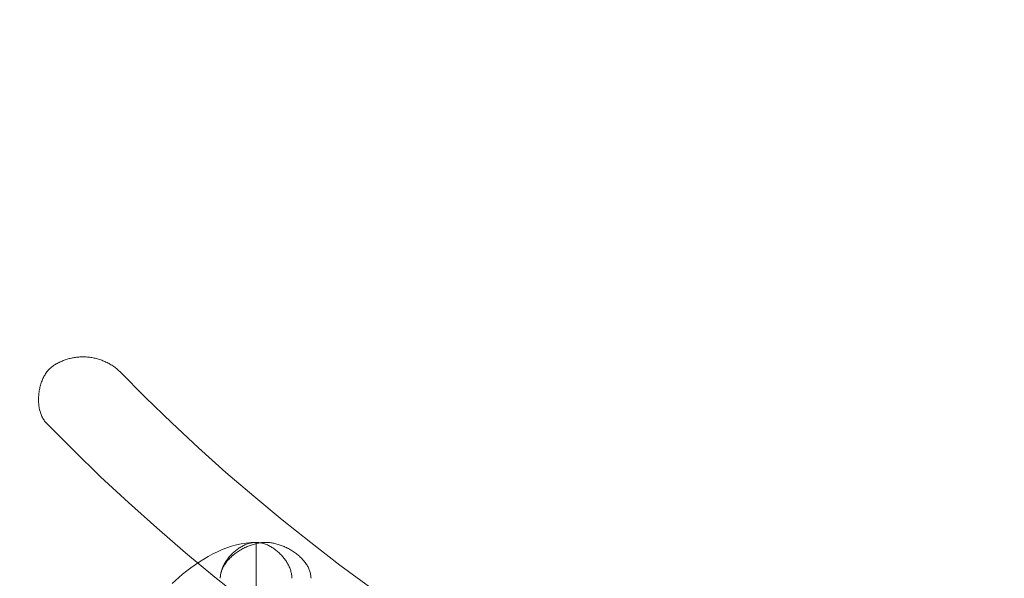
# Model space of a CAD drawing. Header units: millimetres. Extents: x 3925 to 5043, y -86 to 778.
# Tile 46 of 113: x 4410.01 to 4412.49, y 524.5 to 525.91. Entities that reach past the tile are written whole.
import ezdxf

# ---------------------------------------------------------------- set-up
doc = ezdxf.new("R2010")
doc.units = ezdxf.units.MM
doc.header["$LTSCALE"] = 46.255
doc.header["$PDMODE"] = 3
doc.header["$PDSIZE"] = 1
doc.layers.get('0').update_dxf_attribs({"linetype": 'CONTINUOUS'})
doc.layers.get('Defpoints').update_dxf_attribs({"linetype": 'CONTINUOUS'})
doc.layers.add('H30K-TOP-COVDXF_CONTINUOUS_LINE', color=7, linetype='CONTINUOUS')
doc.styles.add('SLDTEXTSTYLE0', font='arialbd.ttf', dxfattribs={"height": 5.5})
doc.styles.add('SLDTEXTSTYLE2', font='arial.ttf')
doc.dimstyles.new('SLDDIMSTYLE1', dxfattribs={"dimtxt": 5.650301, "dimasz": 4.572, "dimexe": 0, "dimexo": 0.0625, "dimgap": 1.412575, "dimtad": 0, "dimtih": 1, "dimtoh": 1, "dimlfac": 3.5, "dimrnd": 1e-09, "dimzin": 4, "dimdsep": 46, "dimtxsty": 'SLDTEXTSTYLE0', "dimsah": 1, "dimcen": 0.09, "dimadec": 0, "dimazin": 1, "dimtol": 1, "dimtp": 0.8, "dimtm": 0.8, "dimtfac": 1, "dimtdec": 1, "dimtofl": 0, "dimtmove": 0, "dimatfit": 3, "dimfxl": 1, "dimfrac": 2, "dimtolj": 1, "dimarcsym": 0})

# ---------------------------------------------------------------- blocks, each defined once
blk = doc.blocks.new('*D87')
at = {"color": 0, "linetype": 'Continuous', "lineweight": -2}
for p, q in [((4265.8249, 528.852), (4265.8249, 425.1782)), ((4487.2112, 487.352), (4487.2112, 425.1782)), ((4269.8249, 426.1782), (4483.2112, 426.1782))]:
    blk.add_line(p, q, dxfattribs=at)
at = {"color": 0, "linetype": 'Continuous'}
for points in [[(4269.8249, 426.8449), (4269.8249, 425.5116), (4265.8249, 426.1782)], [(4483.2112, 426.8449), (4483.2112, 425.5116), (4487.2112, 426.1782)]]:
    blk.add_solid(points, dxfattribs=at)
at = {"layer": 'Defpoints', "color": 0, "linetype": 'Continuous'}
for p in [(4265.8249, 529.852), (4487.2112, 488.352), (4487.2112, 426.1782)]:
    blk.add_point(p, dxfattribs=at)
at = {"color": 0, "linetype": 'Continuous', "lineweight": 0, "insert": (4376.518, 430.8825), "char_height": 5, "attachment_point": 5, "style": 'SLDTEXTSTYLE2'}
blk.add_mtext('\\A1;442.77 [17.43]', dxfattribs=at)

msp = doc.modelspace()

# ---------------------------------------------------------------- linework, layer by layer
at = {"layer": 'H30K-TOP-COVDXF_CONTINUOUS_LINE', "color": 7, "linetype": 'Continuous', "lineweight": 0}
msp.add_line((4410.6072, 524.5942), (4410.6072, 522.5871), dxfattribs=at)
for points in [[(4410.1723, 525.0603), (4410.1696, 525.0602), (4410.167, 525.0601), (4410.1643, 525.06), (4410.1616, 525.0598), (4410.159, 525.0596), (4410.1563, 525.0593), (4410.1536, 525.0589), (4410.1509, 525.0585), (4410.1483, 525.0581), (4410.1456, 525.0576), (4410.143, 525.057), (4410.1403, 525.0564), (4410.1377, 525.0557), (4410.1351, 525.055), (4410.1325, 525.0543), (4410.1299, 525.0534), (4410.1273, 525.0526), (4410.1248, 525.0517), (4410.1222, 525.0507), (4410.1197, 525.0497), (4410.1172, 525.0486), (4410.1148, 525.0475), (4410.1123, 525.0463), (4410.1099, 525.0451), (4410.1076, 525.0438), (4410.1052, 525.0425), (4410.1029, 525.0412), (4410.1007, 525.0398), (4410.0984, 525.0383), (4410.0963, 525.0368)], [(4410.2645, 525.0233), (4410.2625, 525.0252), (4410.2605, 525.0271), (4410.2584, 525.029), (4410.2563, 525.0308), (4410.2541, 525.0325), (4410.2519, 525.0342), (4410.2496, 525.0359), (4410.2473, 525.0375), (4410.245, 525.039), (4410.2426, 525.0405), (4410.2401, 525.042), (4410.2376, 525.0434), (4410.2351, 525.0447), (4410.2326, 525.046), (4410.23, 525.0472), (4410.2274, 525.0484), (4410.2248, 525.0496), (4410.2221, 525.0506), (4410.2194, 525.0516), (4410.2167, 525.0526), (4410.214, 525.0535), (4410.2113, 525.0544), (4410.2085, 525.0552), (4410.2058, 525.0559), (4410.203, 525.0566), (4410.2002, 525.0572), (4410.1974, 525.0578), (4410.1946, 525.0583), (4410.1918, 525.0588), (4410.189, 525.0592), (4410.1862, 525.0595), (4410.1834, 525.0598), (4410.1806, 525.06), (4410.1778, 525.0601), (4410.1751, 525.0602), (4410.1723, 525.0603)], [(4410.0963, 525.0368), (4410.0942, 525.0353), (4410.0922, 525.0337), (4410.0903, 525.032), (4410.0884, 525.0302), (4410.0866, 525.0283), (4410.0849, 525.0264), (4410.0832, 525.0243), (4410.0815, 525.0222), (4410.0799, 525.02), (4410.0784, 525.0178), (4410.0769, 525.0154), (4410.0755, 525.0131), (4410.0742, 525.0106), (4410.0729, 525.0081), (4410.0717, 525.0056), (4410.0705, 525.003), (4410.0694, 525.0003), (4410.0684, 524.9976), (4410.0674, 524.9949), (4410.0665, 524.9921), (4410.0656, 524.9893), (4410.0648, 524.9865), (4410.0641, 524.9836), (4410.0634, 524.9808), (4410.0628, 524.9779), (4410.0623, 524.9749), (4410.0619, 524.972), (4410.0615, 524.9691), (4410.0611, 524.9661), (4410.0609, 524.9631), (4410.0607, 524.9602), (4410.0605, 524.9572), (4410.0605, 524.9543), (4410.0605, 524.9513), (4410.0606, 524.9484), (4410.0607, 524.9455), (4410.0609, 524.9426), (4410.0612, 524.9397), (4410.0616, 524.9368), (4410.062, 524.934), (4410.0625, 524.9312), (4410.0631, 524.9284), (4410.0638, 524.9257), (4410.0645, 524.923), (4410.0653, 524.9204), (4410.0662, 524.9178), (4410.0671, 524.9153), (4410.0681, 524.9128), (4410.0692, 524.9103), (4410.0704, 524.908), (4410.0717, 524.9057), (4410.073, 524.9034), (4410.0744, 524.9012), (4410.0759, 524.8991), (4410.0774, 524.8971), (4410.0791, 524.8952), (4410.0808, 524.8933)], [(4410.8922, 524.4823), (4410.8179, 524.5374), (4410.7446, 524.5937), (4410.6724, 524.6512), (4410.6014, 524.71), (4410.5315, 524.7701), (4410.4628, 524.8314), (4410.3954, 524.8941), (4410.3293, 524.958), (4410.2645, 525.0233)], [(4410.0808, 524.8933), (4410.148, 524.8255), (4410.2165, 524.7591), (4410.2864, 524.6941), (4410.3577, 524.6304), (4410.4302, 524.568), (4410.5038, 524.5069), (4410.5787, 524.4472)], [(4410.6072, 524.5942), (4410.5947, 524.5937), (4410.5822, 524.5925), (4410.5699, 524.5906), (4410.5576, 524.5879), (4410.5455, 524.5846), (4410.5335, 524.5806), (4410.5216, 524.576), (4410.5099, 524.5709), (4410.4983, 524.5652), (4410.4869, 524.5591), (4410.4757, 524.5525), (4410.4647, 524.5455), (4410.4538, 524.5381), (4410.4432, 524.5304), (4410.4328, 524.5225), (4410.4226, 524.5142), (4410.4127, 524.5058), (4410.3965, 524.4912)], [(4410.6072, 524.5942), (4410.6048, 524.5941), (4410.6025, 524.594), (4410.6001, 524.5937), (4410.5977, 524.5934), (4410.5953, 524.593), (4410.5929, 524.5925), (4410.5906, 524.5919), (4410.5882, 524.5912), (4410.5858, 524.5904), (4410.5834, 524.5896), (4410.5811, 524.5887), (4410.5787, 524.5877), (4410.5764, 524.5866), (4410.5741, 524.5855), (4410.5718, 524.5843), (4410.5695, 524.583), (4410.5673, 524.5816), (4410.565, 524.5802), (4410.5628, 524.5788), (4410.5607, 524.5772), (4410.5585, 524.5756), (4410.5564, 524.574), (4410.5543, 524.5723), (4410.5523, 524.5705), (4410.5502, 524.5687), (4410.5483, 524.5669), (4410.5463, 524.565), (4410.5445, 524.5631), (4410.5426, 524.5611), (4410.5408, 524.5591), (4410.5391, 524.557), (4410.5374, 524.5549), (4410.5358, 524.5528), (4410.5342, 524.5507), (4410.5326, 524.5485), (4410.5312, 524.5463), (4410.5298, 524.544), (4410.5284, 524.5418), (4410.5272, 524.5395), (4410.526, 524.5372), (4410.5248, 524.5349), (4410.5238, 524.5325), (4410.5228, 524.5302), (4410.5219, 524.5278), (4410.521, 524.5255), (4410.5203, 524.5231), (4410.5196, 524.5207), (4410.5186, 524.5162)], [(4410.6313, 524.5942), (4410.6288, 524.5941), (4410.6263, 524.594), (4410.6238, 524.5938), (4410.6212, 524.5936), (4410.6187, 524.5933), (4410.6161, 524.5929), (4410.6135, 524.5925), (4410.6109, 524.5919), (4410.6082, 524.5914), (4410.6056, 524.5907), (4410.6029, 524.59), (4410.6003, 524.5893), (4410.5977, 524.5885), (4410.595, 524.5876), (4410.5924, 524.5866), (4410.5898, 524.5857), (4410.5871, 524.5846), (4410.5845, 524.5835), (4410.5819, 524.5824), (4410.5793, 524.5812), (4410.5768, 524.5799), (4410.5742, 524.5786), (4410.5717, 524.5772), (4410.5692, 524.5758), (4410.5668, 524.5744), (4410.5643, 524.5729), (4410.5619, 524.5713), (4410.5596, 524.5697), (4410.5573, 524.5681), (4410.555, 524.5664), (4410.5527, 524.5647), (4410.5505, 524.563), (4410.5484, 524.5612), (4410.5463, 524.5593), (4410.5442, 524.5575), (4410.5423, 524.5555), (4410.5403, 524.5536), (4410.5385, 524.5516), (4410.5366, 524.5496), (4410.5349, 524.5476), (4410.5332, 524.5455), (4410.5316, 524.5434), (4410.5301, 524.5413), (4410.5286, 524.5391), (4410.5272, 524.5369), (4410.5259, 524.5347), (4410.5247, 524.5325), (4410.5236, 524.5302), (4410.5225, 524.5279), (4410.5215, 524.5256), (4410.5207, 524.5233), (4410.5199, 524.521), (4410.5192, 524.5186)], [(4410.6971, 524.5041), (4410.6971, 524.5064), (4410.6969, 524.5088), (4410.6967, 524.5112), (4410.6963, 524.5135), (4410.6959, 524.5159), (4410.6954, 524.5183), (4410.6948, 524.5207), (4410.6941, 524.5231), (4410.6934, 524.5255), (4410.6925, 524.5278), (4410.6916, 524.5302), (4410.6906, 524.5325), (4410.6896, 524.5349), (4410.6884, 524.5372), (4410.6872, 524.5395), (4410.686, 524.5418), (4410.6846, 524.544), (4410.6832, 524.5463), (4410.6818, 524.5485), (4410.6802, 524.5507), (4410.6787, 524.5528), (4410.677, 524.5549), (4410.6753, 524.557), (4410.6736, 524.5591), (4410.6718, 524.5611), (4410.6699, 524.5631), (4410.6681, 524.565), (4410.6661, 524.5669), (4410.6642, 524.5687), (4410.6621, 524.5705), (4410.6601, 524.5723), (4410.658, 524.574), (4410.6559, 524.5756), (4410.6537, 524.5772), (4410.6516, 524.5788), (4410.6494, 524.5802), (4410.6471, 524.5816), (4410.6449, 524.583), (4410.6426, 524.5843), (4410.6403, 524.5855), (4410.638, 524.5866), (4410.6357, 524.5877), (4410.6333, 524.5887), (4410.631, 524.5896), (4410.6286, 524.5904), (4410.6262, 524.5912), (4410.6238, 524.5919), (4410.6215, 524.5925), (4410.6191, 524.593), (4410.6167, 524.5934), (4410.6143, 524.5937), (4410.6119, 524.594), (4410.6096, 524.5941), (4410.6072, 524.5942)], [(4410.7452, 524.5041), (4410.7451, 524.5065), (4410.7449, 524.5089), (4410.7447, 524.5114), (4410.7443, 524.5138), (4410.7438, 524.5162), (4410.7432, 524.5186), (4410.7425, 524.5209), (4410.7417, 524.5233), (4410.7409, 524.5256), (4410.7399, 524.5279), (4410.7389, 524.5302), (4410.7377, 524.5325), (4410.7365, 524.5347), (4410.7352, 524.5369), (4410.7338, 524.5391), (4410.7324, 524.5413), (4410.7308, 524.5434), (4410.7292, 524.5455), (4410.7275, 524.5476), (4410.7258, 524.5496), (4410.724, 524.5516), (4410.7221, 524.5536), (4410.7202, 524.5555), (4410.7182, 524.5574), (4410.7162, 524.5593), (4410.7141, 524.5611), (4410.7119, 524.5629), (4410.7097, 524.5647), (4410.7075, 524.5664), (4410.7052, 524.5681), (4410.7029, 524.5697), (4410.7006, 524.5713), (4410.6982, 524.5729), (4410.6957, 524.5744), (4410.6933, 524.5758), (4410.6908, 524.5772), (4410.6883, 524.5786), (4410.6857, 524.5799), (4410.6832, 524.5811), (4410.6806, 524.5823), (4410.678, 524.5835), (4410.6754, 524.5846), (4410.6728, 524.5856), (4410.6702, 524.5866), (4410.6675, 524.5876), (4410.6649, 524.5885), (4410.6623, 524.5893), (4410.6596, 524.59), (4410.657, 524.5907), (4410.6543, 524.5914), (4410.6517, 524.5919), (4410.6491, 524.5924), (4410.6465, 524.5929), (4410.6439, 524.5933), (4410.6414, 524.5936), (4410.6388, 524.5938), (4410.6363, 524.594), (4410.6338, 524.5941), (4410.6313, 524.5942)], [(4410.519, 524.5183), (4410.5185, 524.5159), (4410.5181, 524.5135), (4410.5177, 524.5112), (4410.5175, 524.5088), (4410.5173, 524.5064), (4410.5173, 524.5041)], [(4410.5186, 524.5162), (4410.5181, 524.5138), (4410.5177, 524.5114), (4410.5175, 524.509), (4410.5173, 524.5065)]]:
    msp.add_lwpolyline(points, dxfattribs=at)

# ---------------------------------------------------------------- dimensions: what is measured, and where the dimension line sits
at = {"color": 2, "linetype": 'Continuous', "lineweight": 0}
dim = msp.add_linear_dim(base=(4487.2112, 426.1782), p1=(4265.8249, 529.852), p2=(4487.2112, 488.352), dimstyle='SLDDIMSTYLE1', override={"dimtxt": 5, "dimasz": 4, "dimexe": 1, "dimexo": 1, "dimgap": 1.5, "dimtad": 1, "dimtih": 0, "dimlfac": 2, "dimtxsty": 'SLDTEXTSTYLE2', "dimdle": 1, "dimtol": 0, "dimtp": 0.5, "dimtm": 0.5}, dxfattribs=at)
dim.commit()
dim.dimension.update_dxf_attribs({"geometry": '*D87', "text_midpoint": (4376.518, 430.8825)})

doc.saveas('drawing.dxf')
